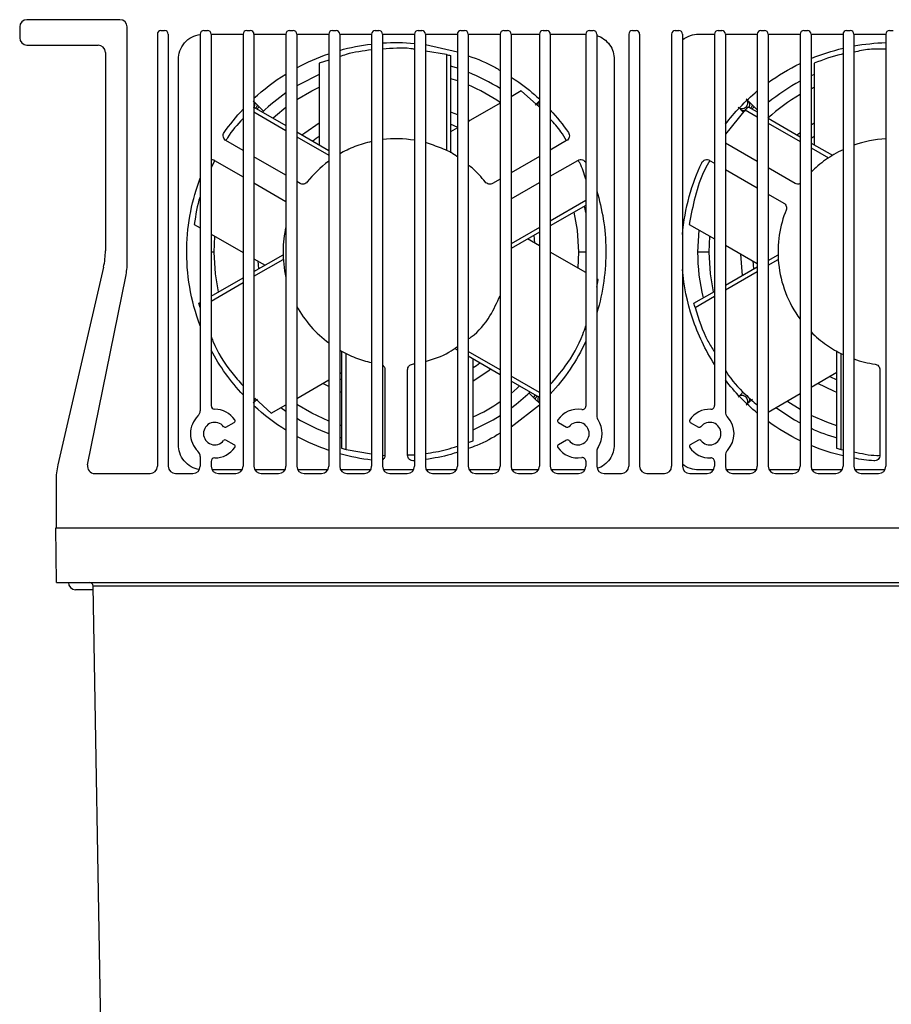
# Model space of a CAD drawing. Header units: millimetres. Extents: x 15231 to 16570, y 10019 to 11489.
# Tile 163 of 206: x 15896 to 16016, y 11108 to 11244. Entities that reach past the tile are written whole.
import ezdxf

# ---------------------------------------------------------------- set-up
doc = ezdxf.new("R2010")
doc.units = ezdxf.units.MM

msp = doc.modelspace()

# ---------------------------------------------------------------- linework, layer by layer
at = {"color": 7, "linetype": 'Continuous', "lineweight": 25}
for p, q in [((15909.85, 11243.84), (15897.05, 11243.84)), ((15896.05, 11242.84), (15896.05, 11241.34)), ((15910.85, 11210.45), (15910.85, 11242.84)), ((15915.5, 11242.34), (15916, 11242.34)), ((15921.4, 11242.34), (15921.9, 11242.34)), ((15927.3, 11242.34), (15927.8, 11242.34)), ((15933.2, 11242.34), (15933.7, 11242.34)), ((15939.1, 11242.34), (15939.6, 11242.34)), ((15945, 11242.34), (15945.5, 11242.34)), ((15950.9, 11242.34), (15951.4, 11242.34)), ((15956.8, 11242.34), (15957.3, 11242.34)), ((15962.7, 11242.34), (15963.2, 11242.34)), ((15968.1, 11242.34), (15968.6, 11242.34)), ((15974.5, 11242.34), (15975, 11242.34)), ((15980.4, 11242.34), (15980.9, 11242.34)), ((15986.3, 11242.34), (15986.8, 11242.34)), ((15992.2, 11242.34), (15992.7, 11242.34)), ((15998.1, 11242.34), (15998.6, 11242.34)), ((16004, 11242.34), (16004.5, 11242.34)), ((16009.9, 11242.34), (16010.4, 11242.34)), ((16015.8, 11242.34), (16016.3, 11242.34)), ((15915, 11241.84), (15915, 11182.34)), ((15916.5, 11241.84), (15916.5, 11182.34)), ((15920.9, 11241.84), (15920.9, 11189.99)), ((15922.4, 11241.84), (15922.4, 11190.69)), ((15922.4, 11241.84), (15926.8, 11241.84)), ((15926.8, 11241.84), (15926.8, 11182.34)), ((15928.3, 11241.84), (15928.3, 11182.34)), ((15928.3, 11241.84), (15932.7, 11241.84)), ((15932.7, 11241.84), (15932.7, 11182.34)), ((15934.2, 11241.84), (15934.2, 11182.34)), ((15934.2, 11241.84), (15938.6, 11241.84)), ((15938.6, 11241.84), (15938.6, 11182.34)), ((15940.1, 11241.84), (15940.1, 11182.34)), ((15940.1, 11241.84), (15944.5, 11241.84)), ((15944.5, 11241.84), (15944.5, 11182.34)), ((15946, 11241.84), (15946, 11182.34)), ((15946, 11241.84), (15950.4, 11241.84)), ((15950.4, 11241.84), (15950.4, 11182.34)), ((15951.9, 11241.84), (15951.9, 11182.34)), ((15951.9, 11241.84), (15956.3, 11241.84)), ((15956.3, 11241.84), (15956.3, 11182.34)), ((15957.8, 11241.84), (15957.8, 11182.34)), ((15957.8, 11241.84), (15962.2, 11241.84)), ((15962.2, 11241.84), (15962.2, 11182.34)), ((15963.7, 11241.84), (15963.7, 11182.34)), ((15963.7, 11241.84), (15967.6, 11241.84)), ((15967.6, 11241.84), (15967.6, 11182.34)), ((15969.1, 11241.84), (15969.1, 11182.34)), ((15969.1, 11241.84), (15974, 11241.84)), ((15974, 11241.84), (15974, 11190.64)), ((15975.5, 11241.84), (15975.5, 11189.28)), ((15979.9, 11241.84), (15979.9, 11182.34)), ((15981.4, 11241.84), (15981.4, 11182.34)), ((15985.8, 11241.84), (15985.8, 11182.34)), ((15987.3, 11241.84), (15987.3, 11182.34)), ((15989.51, 11241.84), (15991.7, 11241.84)), ((15991.7, 11241.84), (15991.7, 11190.69)), ((15993.2, 11241.84), (15993.2, 11189.84)), ((15993.2, 11241.84), (15997.6, 11241.84)), ((15997.6, 11241.84), (15997.6, 11182.34)), ((15999.1, 11241.84), (15999.1, 11182.34)), ((15999.1, 11241.84), (16003.5, 11241.84)), ((16003.5, 11241.84), (16003.5, 11182.34)), ((16005, 11241.84), (16005, 11182.34)), ((16005, 11241.84), (16009.4, 11241.84)), ((16009.4, 11241.84), (16009.4, 11182.34)), ((16010.9, 11241.84), (16010.9, 11182.34)), ((16010.9, 11241.84), (16015.3, 11241.84)), ((16015.3, 11241.84), (16015.3, 11182.34)), ((15897.05, 11240.34), (15906.85, 11240.34)), ((15907.85, 11239.34), (15907.85, 11212.02)), ((15951.9, 11240.41), (15956.3, 11239.39)), ((15954.8, 11239.05), (15951.9, 11239.52)), ((15917.89, 11185.3), (15917.89, 11238.38)), ((15938.6, 11238.26), (15937.29, 11237.83)), ((15954.8, 11239.05), (15954.8, 11225.82)), ((15955.38, 11238.89), (15955.38, 11225.52)), ((15977.9, 11238.38), (15977.9, 11185.3)), ((15937.29, 11237.83), (15937.29, 11226.6)), ((16005.44, 11237.83), (16005.44, 11226.6)), ((15955.38, 11235.76), (15956.3, 11235.45)), ((16005.44, 11236.31), (16005, 11236.11)), ((15965.1, 11234.02), (15963.7, 11233.2)), ((15967.6, 11231.79), (15965.1, 11234.02)), ((16005, 11234.34), (16005.44, 11234.55)), ((15928.79, 11232.08), (15928.3, 11232.57)), ((15967.01, 11232.08), (15967.6, 11232.67)), ((15967.6, 11232.67), (15967.6, 11232.67)), ((15996.94, 11232.08), (15996.35, 11232.67)), ((15928.3, 11231.79), (15932.7, 11229.25)), ((15928.3, 11231.13), (15932.7, 11228.59)), ((15929.02, 11231.85), (15928.72, 11231.55)), ((15929.02, 11231.85), (15928.79, 11232.08)), ((15929.62, 11231.25), (15929.02, 11231.85)), ((15962.2, 11232.34), (15957.8, 11229.8)), ((15995.94, 11231.42), (15993.2, 11228.06)), ((15995.22, 11231.54), (15995.66, 11231.09)), ((15995.94, 11231.42), (15997.6, 11230.46)), ((15996.36, 11231.84), (15997.6, 11231.13)), ((15997.17, 11231.85), (15996.87, 11231.55)), ((15997.17, 11231.85), (15996.94, 11232.08)), ((15997.6, 11231.42), (15997.17, 11231.85)), ((15957.8, 11230.04), (15958.01, 11229.92)), ((15999.1, 11230.26), (16003.5, 11227.72)), ((15934.2, 11228.38), (15938.6, 11225.84)), ((15956.37, 11228.97), (15955.38, 11229.43)), ((15956.3, 11228.93), (15955.38, 11228.4)), ((15999.1, 11229.6), (16003.5, 11227.06)), ((16005, 11229.36), (16005.44, 11229.63)), ((15926.8, 11225.82), (15924.45, 11227.18)), ((15934.2, 11227.72), (15938.6, 11225.18)), ((15971.34, 11227.18), (15969.1, 11225.88)), ((15997.6, 11224.29), (15993.2, 11226.83)), ((16005, 11226.85), (16007.94, 11225.16)), ((16005, 11226.19), (16007.39, 11224.81)), ((15922.93, 11224.46), (15922.4, 11223.5)), ((15922.89, 11224.47), (15926.8, 11222.22)), ((15932.7, 11222.42), (15928.3, 11224.96)), ((15967.6, 11225.01), (15963.7, 11222.76)), ((15969.1, 11222.28), (15972.9, 11224.47)), ((15991.04, 11224.47), (15991.7, 11224.1)), ((15993.2, 11223.23), (15997.6, 11220.69)), ((16002.79, 11221.29), (15999.1, 11223.43)), ((15962.2, 11221.9), (15961.15, 11221.29)), ((15928.3, 11221.35), (15932.7, 11218.81)), ((15934.64, 11221.29), (15934.2, 11221.55)), ((15963.7, 11219.16), (15967.6, 11221.41)), ((15974, 11218.94), (15969.1, 11216.11)), ((15999.1, 11219.82), (16001.23, 11218.59)), ((15974, 11218.27), (15969.1, 11215.44)), ((15920.09, 11215.65), (15920.9, 11215.18)), ((15967.6, 11215.24), (15963.7, 11212.99)), ((15988.24, 11215.65), (15991.7, 11213.65)), ((15989.56, 11214.89), (15989.38, 11211.84)), ((15922.4, 11214.32), (15926.8, 11211.78)), ((15922.83, 11211.84), (15922.93, 11214.01)), ((15967.6, 11214.58), (15963.7, 11212.33)), ((15967.6, 11212.71), (15965.98, 11213.64)), ((15966.97, 11213.07), (15966.87, 11214.16)), ((15990.98, 11211.84), (15991.08, 11214.01)), ((15993.2, 11212.79), (15997.6, 11210.25)), ((15922.83, 11211.84), (15922.4, 11211.84)), ((15928.3, 11209.16), (15932.31, 11211.47)), ((15928.3, 11210.91), (15929.82, 11210.03)), ((15928.3, 11208.5), (15932.34, 11210.83)), ((15974, 11209.01), (15969.1, 11211.84)), ((15972.96, 11211.84), (15972.87, 11209.67)), ((15974, 11211.84), (15972.96, 11211.84)), ((15990.98, 11211.84), (15989.38, 11211.84)), ((15999.1, 11210.69), (16000.46, 11211.47)), ((15999.1, 11210.03), (16000.49, 11210.83)), ((15907.59, 11209.77), (15901.3, 11182.54)), ((15928.82, 11210.61), (15928.92, 11209.52)), ((15993.2, 11207.28), (15997.6, 11209.82)), ((15996.97, 11210.61), (15997.07, 11209.52)), ((15905.4, 11182.54), (15910.65, 11208.47)), ((15922.4, 11205.75), (15926.8, 11208.29)), ((15975.71, 11208.03), (15975.5, 11208.15)), ((15975.5, 11207.02), (15975.71, 11208.03)), ((15993.2, 11206.62), (15997.6, 11209.16)), ((15922.4, 11205.09), (15926.8, 11207.63)), ((15988.88, 11204.79), (15991.7, 11206.42)), ((15989.03, 11204.21), (15991.7, 11205.75)), ((15920.73, 11204.79), (15920.9, 11204.89)), ((15920.88, 11204.21), (15920.9, 11204.22)), ((15940.42, 11184.78), (15940.42, 11198.15)), ((15940.99, 11184.63), (15940.99, 11197.86)), ((15956.3, 11198.35), (15956.01, 11198.52)), ((15962.2, 11195.61), (15957.8, 11198.15)), ((15962.2, 11194.95), (15957.8, 11197.49)), ((16008.57, 11184.78), (16008.57, 11198.15)), ((16009.14, 11184.63), (16009.14, 11197.86)), ((15958.5, 11185.85), (15958.5, 11197.08)), ((15940.1, 11195.09), (15940.42, 11195.28)), ((15946.34, 11195.63), (15946.34, 11183.87)), ((15949.46, 11183.87), (15949.46, 11195.63)), ((15967.6, 11192.49), (15963.7, 11194.74)), ((16005, 11193.22), (16008.57, 11195.28)), ((16007.58, 11194.7), (16008.57, 11194.25)), ((16014.49, 11195.63), (16014.49, 11183.87)), ((15934.2, 11191.69), (15938.6, 11194.23)), ((15938.6, 11193.33), (15937.79, 11193.76)), ((15940.1, 11194.39), (15940.42, 11194.25)), ((15967.59, 11191.83), (15963.7, 11194.08)), ((15940.42, 11192.52), (15940.1, 11192.65)), ((15966.18, 11192.43), (15966.78, 11191.83)), ((15966.78, 11191.83), (15967.08, 11192.13)), ((15966.78, 11191.83), (15967.01, 11191.6)), ((15995.22, 11192.14), (15995.66, 11192.58)), ((15999.1, 11189.81), (16003.5, 11192.35)), ((15928.79, 11191.6), (15928.3, 11191.11)), ((15928.4, 11191.71), (15930.69, 11189.66)), ((15930.69, 11189.66), (15932.7, 11190.82)), ((15932.01, 11190.42), (15932.7, 11189.93)), ((15967.6, 11190.76), (15963.7, 11187.73)), ((15967.01, 11191.6), (15967.6, 11191.01)), ((15967.6, 11191.01), (15967.6, 11191.01)), ((15996.94, 11191.6), (15996.35, 11191.01)), ((15924.44, 11187.73), (15925.57, 11188.38)), ((15940.42, 11187.92), (15940.1, 11188.02)), ((15970.22, 11188.38), (15971.35, 11187.73)), ((15988.37, 11188.38), (15989.5, 11187.73)), ((15925.57, 11185.29), (15924.44, 11185.95)), ((15957.8, 11185.62), (15958.5, 11185.85)), ((15971.35, 11185.95), (15970.22, 11185.29)), ((15989.5, 11185.95), (15988.37, 11185.29)), ((15920.9, 11183.69), (15920.9, 11182.34)), ((15940.99, 11184.63), (15944.5, 11184.07)), ((15946, 11183.84), (15946.34, 11183.85)), ((15949.47, 11183.91), (15950.4, 11183.92)), ((15975.5, 11184.4), (15975.5, 11182.34)), ((15993.2, 11183.84), (15993.2, 11182.34)), ((16009.14, 11184.63), (16009.4, 11184.59)), ((15922.4, 11182.99), (15922.4, 11182.34)), ((15974, 11183.04), (15974, 11182.34)), ((15991.7, 11182.99), (15991.7, 11182.34)), ((15906.38, 11181.34), (15914, 11181.34)), ((15917.5, 11181.34), (15919.9, 11181.34)), ((15926.66, 11181.84), (15922.53, 11181.84)), ((15923.4, 11181.34), (15925.8, 11181.34)), ((15932.56, 11181.84), (15928.43, 11181.84)), ((15929.3, 11181.34), (15931.7, 11181.34)), ((15938.46, 11181.84), (15934.33, 11181.84)), ((15935.2, 11181.34), (15937.6, 11181.34)), ((15944.36, 11181.84), (15940.23, 11181.84)), ((15941.1, 11181.34), (15943.5, 11181.34)), ((15950.26, 11181.84), (15946.13, 11181.84)), ((15947, 11181.34), (15949.4, 11181.34)), ((15956.16, 11181.84), (15952.03, 11181.84)), ((15952.9, 11181.34), (15955.3, 11181.34)), ((15962.06, 11181.84), (15957.93, 11181.84)), ((15958.8, 11181.34), (15961.2, 11181.34)), ((15967.46, 11181.84), (15963.83, 11181.84)), ((15964.7, 11181.34), (15966.6, 11181.34)), ((15973.86, 11181.84), (15969.23, 11181.84)), ((15970.1, 11181.34), (15973, 11181.34)), ((15976.5, 11181.34), (15978.9, 11181.34)), ((15982.4, 11181.34), (15984.8, 11181.34)), ((15988.3, 11181.34), (15990.7, 11181.34)), ((15991.56, 11181.84), (15989.51, 11181.84)), ((15997.46, 11181.84), (15993.33, 11181.84)), ((15994.2, 11181.34), (15996.6, 11181.34)), ((16003.36, 11181.84), (15999.23, 11181.84)), ((16000.1, 11181.34), (16002.5, 11181.34)), ((16009.26, 11181.84), (16005.13, 11181.84)), ((16006, 11181.34), (16008.4, 11181.34)), ((16015.16, 11181.84), (16011.03, 11181.84)), ((16011.9, 11181.34), (16014.3, 11181.34)), ((15901.05, 11180.29), (15901.05, 11173.84)), ((15901, 11173.84), (16131.09, 11173.84)), ((15901.13, 11166.34), (15901, 11173.84)), ((15901.13, 11166.34), (16130.96, 11166.34)), ((15906.15, 11165.34), (15903.75, 11165.34)), ((15908.83, 11011.9), (15906.14, 11165.85)), ((16125.95, 11165.85), (15906.14, 11165.85))]:
    msp.add_line(p, q, dxfattribs=at)
at = {"color": 7, "linetype": 'Continuous', "lineweight": 25, "flags": 128}
for points in [[(15956.3, 11237.15), (15955.54, 11237.38), (15955.38, 11237.43)], [(15937.29, 11236.31), (15934.56, 11234.93), (15934.2, 11234.72)], [(15934.2, 11232.83), (15936.25, 11234.03), (15937.29, 11234.55)], [(15930.92, 11230.28), (15931.28, 11230.6), (15932.7, 11231.77)], [(15955.38, 11231.16), (15955.82, 11230.98), (15956.3, 11230.77)], [(15934.91, 11227.97), (15935.29, 11228.27), (15937.29, 11229.63)], [(15937.29, 11227.74), (15936.87, 11227.46), (15936.4, 11227.11)], [(16003.06, 11227.97), (16003.44, 11228.27), (16003.5, 11228.32)], [(16005.44, 11227.74), (16005.02, 11227.46), (16005, 11227.44)], [(15974, 11217.3), (15973.84, 11217.99), (15973.8, 11218.16)], [(15972.35, 11217.32), (15972.78, 11214.86), (15972.96, 11211.84)], [(15923.44, 11206.35), (15923.02, 11208.82), (15922.83, 11211.84)], [(15991.59, 11206.35), (15991.17, 11208.82), (15990.98, 11211.84)], [(15995.58, 11208.66), (15995.51, 11209.14), (15995.33, 11211.55)], [(15958.5, 11195.93), (15958.92, 11196.22), (15959.39, 11196.57)], [(15960.89, 11195.7), (15960.51, 11195.4), (15958.5, 11194.04)], [(15964.88, 11193.4), (15964.52, 11193.08), (15963.7, 11192.38)], [(16008.57, 11192.52), (16008.12, 11192.7), (16005.94, 11193.76)], [(15938.6, 11188.56), (15936.25, 11189.65), (15934.2, 11190.85)], [(16000.16, 11190.42), (16002.71, 11188.75), (16003.5, 11188.31)], [(16003.5, 11190.14), (16001.81, 11191.21), (16001.68, 11191.3)], [(15958.5, 11187.37), (15961.23, 11188.75), (15962.2, 11189.33)], [(16008.57, 11187.92), (16007.16, 11188.4), (16005, 11189.34)], [(15940.1, 11186.34), (15940.25, 11186.29), (15940.42, 11186.24)]]:
    msp.add_lwpolyline(points, dxfattribs=at)
at = {"color": 7, "linetype": 'Continuous', "lineweight": 25}
for centre, radius, start, end in [((15897.05, 11242.84), 1, 90, 180), ((15909.85, 11242.84), 1, 0, 90), ((15915.5, 11241.84), 0.5, 90, 180), ((15916, 11241.84), 0.5, 0, 90), ((15921.4, 11241.84), 0.5, 90, 180), ((15921.9, 11241.84), 0.5, 0, 90), ((15927.3, 11241.84), 0.5, 90, 180), ((15927.8, 11241.84), 0.5, 0, 90), ((15933.2, 11241.84), 0.5, 90, 180), ((15933.7, 11241.84), 0.5, 0, 90), ((15939.1, 11241.84), 0.5, 90, 180), ((15939.6, 11241.84), 0.5, 0, 90), ((15945, 11241.84), 0.5, 90, 180), ((15945.5, 11241.84), 0.5, 0, 90), ((15950.9, 11241.84), 0.5, 90, 180), ((15951.4, 11241.84), 0.5, 0, 90), ((15956.8, 11241.84), 0.5, 90, 180), ((15957.3, 11241.84), 0.5, 0, 90), ((15962.7, 11241.84), 0.5, 90, 180), ((15963.2, 11241.84), 0.5, 0, 90), ((15968.1, 11241.84), 0.5, 90, 180), ((15968.6, 11241.84), 0.5, 0, 90), ((15974.5, 11241.84), 0.5, 90, 180), ((15975, 11241.84), 0.5, 0, 90), ((15980.4, 11241.84), 0.5, 90, 180), ((15980.9, 11241.84), 0.5, 0, 90), ((15986.3, 11241.84), 0.5, 90, 180), ((15986.8, 11241.84), 0.5, 0, 90), ((15992.2, 11241.84), 0.5, 90, 180), ((15992.7, 11241.84), 0.5, 0, 90), ((15998.1, 11241.84), 0.5, 90, 180), ((15998.6, 11241.84), 0.5, 0, 90), ((16004, 11241.84), 0.5, 90, 180), ((16004.5, 11241.84), 0.5, 0, 90), ((16009.9, 11241.84), 0.5, 90, 180), ((16010.4, 11241.84), 0.5, 0, 90), ((16015.8, 11241.84), 0.5, 90, 180), ((15897.05, 11241.34), 1, 180, 270), ((15906.85, 11239.34), 1, 0, 90), ((15947.9, 11211.84), 26.66, 57.569, 68.2058), ((16016.05, 11211.84), 26.66, 118.0768, 129.4693), ((15947.9, 11211.84), 25.06, 55.0265, 66.7357), ((15947.9, 11211.84), 26.67, 124.7527, 133.7131), ((16016.05, 11211.84), 25.07, 120.0462, 132.6415), ((15897.85, 11212.02), 10, 346.9991, 0), ((16016.05, 11211.84), 26.67, 180, 193.7131), ((15900.85, 11210.45), 10, 348.565, 0), ((15947.9, 11211.84), 26.66, 306.3373, 313.7131), ((15922.9, 11190.69), 0.5, 180, 270), ((15947.9, 11211.84), 25.06, 295.0265, 304.7863), ((15973.5, 11190.64), 0.5, 261.0342, 0), ((15991.2, 11190.69), 0.5, 267.7671, 0), ((15922.9, 11186.84), 3.35, 133.6028, 226.3972), ((15919.9, 11189.99), 1, 313.6028, 0), ((15922.9, 11186.84), 3.35, 34.6291, 90), ((15972.9, 11186.84), 3.35, 81.0342, 145.3743), ((15976.5, 11189.28), 1, 180, 214.1484), ((15991.05, 11186.84), 3.35, 87.7671, 145.3778), ((15994.2, 11189.84), 1, 180, 223.6028), ((15991.05, 11186.84), 3.35, 316.3972, 43.6028), ((15922.9, 11186.84), 1.55, 37.987, 322.0199), ((15924.32, 11187.95), 0.25, 217.987, 300.0034), ((15925.45, 11188.6), 0.25, 300.0034, 34.6291), ((15947.9, 11211.84), 26.67, 239.0839, 249.5878), ((15970.35, 11188.6), 0.25, 145.3743, 240), ((15971.48, 11187.95), 0.25, 240, 322.0164), ((15972.9, 11186.84), 1.55, 217.9836, 142.0164), ((15972.9, 11186.84), 3.35, 325.8516, 34.1484), ((15988.5, 11188.6), 0.25, 145.3778, 240.0034), ((15989.63, 11187.95), 0.25, 240.0034, 322.0199), ((15991.05, 11186.84), 1.55, 217.987, 142.0199), ((16016.05, 11211.84), 26.67, 245.5184, 253.7131), ((15924.32, 11185.73), 0.25, 60.0034, 142.0199), ((15925.45, 11185.08), 0.25, 325.3778, 60.0034), ((15970.35, 11185.08), 0.25, 120, 214.6257), ((15971.48, 11185.73), 0.25, 37.9836, 120), ((15988.5, 11185.08), 0.25, 120.0034, 214.6291), ((15989.63, 11185.73), 0.25, 37.987, 120.0034), ((15919.9, 11183.69), 1, 0, 46.3972), ((15922.9, 11186.84), 3.35, 270, 325.3778), ((15972.9, 11186.84), 3.35, 214.6257, 278.9658), ((15976.5, 11184.4), 1, 145.8516, 180), ((15991.05, 11186.84), 3.35, 214.6291, 272.2329), ((15994.2, 11183.84), 1, 136.3972, 180), ((15911.05, 11180.29), 10, 166.9991, 180), ((15906.38, 11182.34), 1, 168.565, 270), ((15914, 11182.34), 1, 270, 0), ((15917.5, 11182.34), 1, 180, 270), ((15919.9, 11182.34), 1, 270, 0), ((15922.9, 11182.99), 0.5, 90, 180), ((15923.4, 11182.34), 1, 180, 270), ((15925.8, 11182.34), 1, 270, 0), ((15929.3, 11182.34), 1, 180, 270), ((15931.7, 11182.34), 1, 270, 0), ((15935.2, 11182.34), 1, 180, 270), ((15937.6, 11182.34), 1, 270, 0), ((15941.1, 11182.34), 1, 180, 270), ((15943.5, 11182.34), 1, 270, 0), ((15947, 11182.34), 1, 180, 270), ((15949.4, 11182.34), 1, 270, 0), ((15952.9, 11182.34), 1, 180, 270), ((15955.3, 11182.34), 1, 270, 0), ((15958.8, 11182.34), 1, 180, 270), ((15961.2, 11182.34), 1, 270, 0), ((15964.7, 11182.34), 1, 180, 270), ((15966.6, 11182.34), 1, 270, 0), ((15970.1, 11182.34), 1, 180, 270), ((15973, 11182.34), 1, 270, 0), ((15973.5, 11183.04), 0.5, 0, 98.9658), ((15976.5, 11182.34), 1, 180, 270), ((15978.9, 11182.34), 1, 270, 0), ((15982.4, 11182.34), 1, 180, 270), ((15984.8, 11182.34), 1, 270, 0), ((15988.3, 11182.34), 1, 180, 270), ((15990.7, 11182.34), 1, 270, 0), ((15991.2, 11182.99), 0.5, 0, 92.2329), ((15994.2, 11182.34), 1, 180, 270), ((15996.6, 11182.34), 1, 270, 0), ((16000.1, 11182.34), 1, 180, 270), ((16002.5, 11182.34), 1, 270, 0), ((16006, 11182.34), 1, 180, 270), ((16008.4, 11182.34), 1, 270, 0), ((16011.9, 11182.34), 1, 180, 270), ((16014.3, 11182.34), 1, 270, 0), ((15903.75, 11166.34), 1, 180, 270), ((15905.64, 11165.84), 0.5, 1.094, 90)]:
    msp.add_arc(centre, radius, start, end, dxfattribs=at)
for points, knots in [([(15917.89, 11238.38), (15917.89, 11238.75), (15917.95, 11239.15), (15918.23, 11239.93), (15918.45, 11240.31), (15919.01, 11240.97), (15919.36, 11241.24), (15920.11, 11241.64), (15920.51, 11241.76), (15920.9, 11241.81)], [0, 0, 0, 0, 0.25, 0.25, 0.5, 0.5, 0.75, 0.75, 1, 1, 1, 1]), ([(15975.5, 11241.68), (15975.84, 11241.57), (15976.17, 11241.4), (15976.78, 11240.96), (15977.05, 11240.68), (15977.49, 11240.07), (15977.65, 11239.73), (15977.86, 11239.05), (15977.9, 11238.7), (15977.9, 11238.38)], [0, 0, 0, 0, 0.25, 0.25, 0.5, 0.5, 0.75, 0.75, 1, 1, 1, 1]), ([(15987.3, 11241.05), (15987.62, 11241.32), (15988, 11241.52), (15988.76, 11241.79), (15989.14, 11241.84), (15989.51, 11241.84)], [0, 0, 0, 0, 0.5, 0.5, 1, 1, 1, 1]), ([(15944.5, 11239.68), (15943.32, 11239.53), (15941.84, 11239.35), (15940.4, 11238.85), (15940.1, 11238.75)], [0, 0, 0, 0, 0.793101, 1, 1, 1, 1]), ([(15950.4, 11239.76), (15950.23, 11239.79), (15948.77, 11240.04), (15947.3, 11239.89), (15946, 11239.77)], [0, 0, 0, 0, 0.113567, 1, 1, 1, 1]), ([(16015.3, 11239.79), (16014.54, 11239.8), (16013.06, 11239.84), (16011.6, 11239.52), (16010.9, 11239.36)], [0, 0, 0, 0, 0.514359, 1, 1, 1, 1]), ([(15957.8, 11238.87), (15959.09, 11238.41), (15960.62, 11237.86), (15961.98, 11236.99), (15962.2, 11236.85)], [0, 0, 0, 0, 0.842749, 1, 1, 1, 1]), ([(16009.4, 11239.09), (16009.31, 11239.08), (16007.97, 11238.84), (16006.67, 11238.32), (16005.44, 11237.83)], [0, 0, 0, 0, 0.063046, 1, 1, 1, 1]), ([(15963.7, 11235.91), (15964.06, 11235.69), (15965.47, 11234.84), (15966.69, 11233.74), (15967.6, 11232.92)], [0, 0, 0, 0, 0.258759, 1, 1, 1, 1]), ([(15928.26, 11231.69), (15928.29, 11231.73), (15928.35, 11231.81), (15928.4, 11231.96), (15928.42, 11232.12), (15928.41, 11232.28), (15928.35, 11232.48), (15928.26, 11232.59), (15928.2, 11232.67)], [0, 0, 0, 0, 0.136596, 0.28345, 0.433196, 0.582693, 0.728862, 1, 1, 1, 1]), ([(15967.6, 11232.67), (15967.53, 11232.59), (15967.44, 11232.48), (15967.39, 11232.28), (15967.37, 11232.12), (15967.39, 11232.02), (15967.4, 11231.97)], [0, 0, 0, 0, 0.381123, 0.586584, 0.796724, 1, 1, 1, 1]), ([(15994.95, 11231.81), (15995.01, 11231.74), (15995.09, 11231.69), (15995.28, 11231.61), (15995.39, 11231.59), (15995.6, 11231.59), (15995.71, 11231.62), (15995.9, 11231.71), (15995.99, 11231.77), (15996.12, 11231.9), (15996.18, 11231.98), (15996.27, 11232.18), (15996.29, 11232.28), (15996.3, 11232.5), (15996.28, 11232.61), (15996.2, 11232.79), (15996.14, 11232.87), (15996.08, 11232.94)], [0, 0, 0, 0, 0.125, 0.125, 0.25, 0.25, 0.375, 0.375, 0.5, 0.5, 0.625, 0.625, 0.75, 0.75, 0.875, 0.875, 1, 1, 1, 1]), ([(15996.41, 11231.69), (15996.44, 11231.73), (15996.5, 11231.81), (15996.55, 11231.96), (15996.57, 11232.12), (15996.56, 11232.28), (15996.5, 11232.48), (15996.41, 11232.59), (15996.35, 11232.67)], [0, 0, 0, 0, 0.136596, 0.28345, 0.433196, 0.582693, 0.728862, 1, 1, 1, 1]), ([(15928.51, 11231.67), (15928.54, 11231.7), (15928.6, 11231.77), (15928.68, 11231.86), (15928.74, 11231.95), (15928.79, 11232.04), (15928.79, 11232.06), (15928.79, 11232.08)], [0, 0, 0, 0, 0.152837, 0.329879, 0.506626, 0.679439, 1, 1, 1, 1]), ([(15995.22, 11231.54), (15995.29, 11231.48), (15995.41, 11231.38), (15995.61, 11231.33), (15995.76, 11231.32), (15995.9, 11231.33), (15995.98, 11231.36), (15996, 11231.37)], [0, 0, 0, 0, 0.343223, 0.5282524, 0.7174944, 0.9070514, 1, 1, 1, 1]), ([(15996.66, 11231.67), (15996.69, 11231.7), (15996.75, 11231.77), (15996.83, 11231.86), (15996.89, 11231.95), (15996.94, 11232.04), (15996.94, 11232.06), (15996.94, 11232.08)], [0, 0, 0, 0, 0.152837, 0.329879, 0.506626, 0.679439, 1, 1, 1, 1]), ([(15926.8, 11230.21), (15926.01, 11229.38), (15925.11, 11228.44), (15924.51, 11227.32), (15924.44, 11227.19)], [0, 0, 0, 0, 0.884451, 1, 1, 1, 1]), ([(15971.31, 11227.16), (15971.07, 11227.58), (15970.47, 11228.66), (15969.61, 11229.58), (15969.1, 11230.13)], [0, 0, 0, 0, 0.395101, 1, 1, 1, 1]), ([(15924.45, 11227.18), (15924.37, 11227.22), (15924.29, 11227.29), (15924.16, 11227.46), (15924.11, 11227.57), (15924.06, 11227.79), (15924.06, 11227.91), (15924.1, 11228.12), (15924.15, 11228.22), (15924.2, 11228.3)], [0, 0, 0, 0, 0.25, 0.25, 0.5, 0.5, 0.75, 0.75, 1, 1, 1, 1]), ([(15944.5, 11227.06), (15943.71, 11226.88), (15942.94, 11226.64), (15941.46, 11226.07), (15940.76, 11225.73), (15940.1, 11225.34)], [0, 0, 0, 0, 0.5, 0.5, 1, 1, 1, 1]), ([(15971.59, 11228.3), (15971.65, 11228.22), (15971.69, 11228.12), (15971.74, 11227.91), (15971.74, 11227.79), (15971.69, 11227.57), (15971.64, 11227.46), (15971.51, 11227.29), (15971.43, 11227.22), (15971.34, 11227.18)], [0, 0, 0, 0, 0.25, 0.25, 0.5, 0.5, 0.75, 0.75, 1, 1, 1, 1]), ([(15956.3, 11224.96), (15956.25, 11225), (15955.6, 11225.5), (15954.12, 11226.19), (15952.65, 11226.67), (15951.9, 11226.91)], [0, 0, 0, 0, 0.036052, 0.510546, 1, 1, 1, 1]), ([(16009.4, 11225.94), (16008.54, 11225.54), (16007.74, 11225.07), (16006.27, 11224.02), (16005.6, 11223.44), (16005, 11222.84)], [0, 0, 0, 0, 0.5, 0.5, 1, 1, 1, 1]), ([(15922.4, 11224.57), (15922.49, 11224.58), (15922.58, 11224.58), (15922.75, 11224.54), (15922.83, 11224.51), (15922.89, 11224.47)], [0, 0, 0, 0, 0.5, 0.5, 1, 1, 1, 1]), ([(15972.9, 11224.47), (15972.98, 11224.52), (15973.08, 11224.56), (15973.3, 11224.59), (15973.42, 11224.58), (15973.63, 11224.51), (15973.73, 11224.45), (15973.9, 11224.3), (15973.96, 11224.22), (15974, 11224.13)], [0, 0, 0, 0, 0.25, 0.25, 0.5, 0.5, 0.75, 0.75, 1, 1, 1, 1]), ([(15974, 11221.87), (15973.77, 11222.64), (15973.49, 11223.56), (15973, 11224.36), (15972.92, 11224.48)], [0, 0, 0, 0, 0.843471, 1, 1, 1, 1]), ([(15991.08, 11224.46), (15990.83, 11224.03), (15989.93, 11222.48), (15988.96, 11219.53), (15988.47, 11216.93), (15988.24, 11215.65)], [0, 0, 0, 0, 0.1593081, 0.5855482, 1, 1, 1, 1]), ([(15989.95, 11224.13), (15989.99, 11224.22), (15990.05, 11224.3), (15990.21, 11224.45), (15990.31, 11224.51), (15990.53, 11224.58), (15990.64, 11224.59), (15990.86, 11224.56), (15990.96, 11224.52), (15991.04, 11224.47)], [0, 0, 0, 0, 0.25, 0.25, 0.5, 0.5, 0.75, 0.75, 1, 1, 1, 1]), ([(15960.15, 11221.49), (15959.6, 11222.16), (15958.89, 11223.03), (15957.99, 11223.68), (15957.8, 11223.83)], [0, 0, 0, 0, 0.781997, 1, 1, 1, 1]), ([(15987.3, 11214.24), (15987.45, 11216.07), (15987.77, 11217.83), (15988.69, 11221.15), (15989.27, 11222.7), (15989.95, 11224.13)], [0, 0, 0, 0, 0.5, 0.5, 1, 1, 1, 1]), ([(15920.9, 11201.67), (15920.24, 11203.42), (15919.76, 11205.22), (15919.15, 11208.81), (15919.02, 11210.61), (15919.08, 11214.1), (15919.27, 11215.79), (15919.91, 11219.03), (15920.36, 11220.57), (15920.9, 11222)], [0, 0, 0, 0, 0.25, 0.25, 0.5, 0.5, 0.75, 0.75, 1, 1, 1, 1]), ([(15935.64, 11221.49), (15935.59, 11221.42), (15935.52, 11221.36), (15935.37, 11221.26), (15935.27, 11221.22), (15935.08, 11221.18), (15934.99, 11221.18), (15934.8, 11221.22), (15934.72, 11221.25), (15934.64, 11221.29)], [0, 0, 0, 0, 0.25, 0.25, 0.5, 0.5, 0.75, 0.75, 1, 1, 1, 1]), ([(15961.15, 11221.29), (15961.08, 11221.25), (15960.99, 11221.22), (15960.81, 11221.18), (15960.71, 11221.18), (15960.52, 11221.22), (15960.43, 11221.26), (15960.27, 11221.36), (15960.2, 11221.42), (15960.15, 11221.49)], [0, 0, 0, 0, 0.25, 0.25, 0.5, 0.5, 0.75, 0.75, 1, 1, 1, 1]), ([(15975.5, 11220.24), (15975.87, 11219), (15976.18, 11217.7), (15976.61, 11215.01), (15976.73, 11213.61), (15976.76, 11210.75), (15976.67, 11209.29), (15976.26, 11206.36), (15975.94, 11204.89), (15975.5, 11203.44)], [0, 0, 0, 0, 0.25, 0.25, 0.5, 0.5, 0.75, 0.75, 1, 1, 1, 1]), ([(16003.5, 11221.26), (16003.38, 11221.2), (16003.25, 11221.18), (16003.01, 11221.2), (16002.89, 11221.24), (16002.79, 11221.29)], [0, 0, 0, 0, 0.5, 0.5, 1, 1, 1, 1]), ([(15920.9, 11219.51), (15920.89, 11219.49), (15920.45, 11218.28), (15920.27, 11216.96), (15920.09, 11215.65)], [0, 0, 0, 0, 0.011267, 1, 1, 1, 1]), ([(16001.57, 11217.63), (16001.14, 11216.57), (16000.81, 11215.41), (16000.44, 11212.93), (16000.4, 11211.61), (16000.67, 11208.93), (16000.98, 11207.58), (16001.98, 11204.96), (16002.66, 11203.71), (16003.5, 11202.58)], [0, 0, 0, 0, 0.25, 0.25, 0.5, 0.5, 0.75, 0.75, 1, 1, 1, 1]), ([(16001.23, 11218.59), (16001.31, 11218.55), (16001.38, 11218.49), (16001.5, 11218.35), (16001.55, 11218.26), (16001.61, 11218.08), (16001.63, 11217.98), (16001.62, 11217.8), (16001.6, 11217.71), (16001.57, 11217.63)], [0, 0, 0, 0, 0.25, 0.25, 0.5, 0.5, 0.75, 0.75, 1, 1, 1, 1]), ([(15932.7, 11215.32), (15932.45, 11214.26), (15932.31, 11213.12), (15932.3, 11210.77), (15932.42, 11209.56), (15932.7, 11208.35)], [0, 0, 0, 0, 0.5, 0.5, 1, 1, 1, 1]), ([(15991.7, 11196.37), (15990.43, 11198.35), (15989.42, 11200.5), (15987.94, 11204.93), (15987.48, 11207.2), (15987.3, 11209.44)], [0, 0, 0, 0, 0.5, 0.5, 1, 1, 1, 1]), ([(15957.8, 11199.86), (15957.94, 11199.95), (15959.16, 11200.77), (15960.78, 11202.78), (15961.76, 11204.89), (15962.2, 11205.82)], [0, 0, 0, 0, 0.06848, 0.586075, 1, 1, 1, 1]), ([(15934.2, 11204.39), (15934.74, 11203.39), (15935.4, 11202.44), (15936.89, 11200.74), (15937.72, 11199.97), (15938.6, 11199.32)], [0, 0, 0, 0, 0.5, 0.5, 1, 1, 1, 1]), ([(15989.03, 11204.21), (15989.52, 11202.62), (15990.19, 11200.46), (15991.39, 11198.57), (15991.7, 11198.08)], [0, 0, 0, 0, 0.738952, 1, 1, 1, 1]), ([(15969.1, 11193.59), (15969.8, 11194.41), (15971.61, 11196.52), (15973.17, 11199.29), (15973.86, 11201.28), (15974, 11201.67)], [0, 0, 0, 0, 0.339727, 0.869951, 1, 1, 1, 1]), ([(15922.4, 11200.23), (15922.48, 11200.01), (15923.15, 11198.21), (15924.63, 11195.91), (15926.27, 11194.03), (15926.8, 11193.43)], [0, 0, 0, 0, 0.0863002, 0.7052053, 1, 1, 1, 1]), ([(16005, 11200.84), (16005.66, 11200.17), (16006.36, 11199.58), (16007.85, 11198.54), (16008.62, 11198.1), (16009.4, 11197.73)], [0, 0, 0, 0, 0.5, 0.5, 1, 1, 1, 1]), ([(15951.9, 11196.77), (15953.03, 11197.1), (15954.61, 11197.58), (15955.92, 11198.55), (15956.3, 11198.82)], [0, 0, 0, 0, 0.714479, 1, 1, 1, 1]), ([(15974, 11199.55), (15973.37, 11198.22), (15972.64, 11196.93), (15971, 11194.49), (15970.08, 11193.34), (15969.1, 11192.27)], [0, 0, 0, 0, 0.5, 0.5, 1, 1, 1, 1]), ([(15926.8, 11192.16), (15925.94, 11193.08), (15925.14, 11194.07), (15923.66, 11196.13), (15922.99, 11197.22), (15922.4, 11198.35)], [0, 0, 0, 0, 0.5, 0.5, 1, 1, 1, 1]), ([(15940.1, 11198.34), (15940.82, 11197.92), (15941.55, 11197.57), (15943.03, 11197), (15943.77, 11196.78), (15944.5, 11196.62)], [0, 0, 0, 0, 0.5, 0.5, 1, 1, 1, 1]), ([(15946, 11196.28), (15946.1, 11196.2), (15946.19, 11196.1), (15946.31, 11195.87), (15946.34, 11195.75), (15946.34, 11195.63)], [0, 0, 0, 0, 0.5, 0.5, 1, 1, 1, 1]), ([(15949.46, 11195.63), (15949.46, 11195.72), (15949.47, 11195.81), (15949.53, 11195.98), (15949.58, 11196.07), (15949.71, 11196.22), (15949.79, 11196.28), (15949.95, 11196.37), (15950.04, 11196.39), (15950.13, 11196.4)], [0, 0, 0, 0, 0.25, 0.25, 0.5, 0.5, 0.75, 0.75, 1, 1, 1, 1]), ([(16013.82, 11196.4), (16013.9, 11196.39), (16013.99, 11196.37), (16014.16, 11196.28), (16014.23, 11196.22), (16014.36, 11196.07), (16014.41, 11195.98), (16014.47, 11195.81), (16014.49, 11195.72), (16014.49, 11195.63)], [0, 0, 0, 0, 0.25, 0.25, 0.5, 0.5, 0.75, 0.75, 1, 1, 1, 1]), ([(15993.2, 11195.59), (15993.26, 11195.48), (15993.99, 11194.25), (15995.46, 11192.62), (15997.04, 11191.26), (15997.6, 11190.77)], [0, 0, 0, 0, 0.057907, 0.663334, 1, 1, 1, 1]), ([(15967.29, 11192.01), (15967.26, 11191.98), (15967.19, 11191.91), (15967.12, 11191.81), (15967.06, 11191.73), (15967, 11191.64), (15967, 11191.62), (15967.01, 11191.6)], [0, 0, 0, 0, 0.152837, 0.329879, 0.506626, 0.679439, 1, 1, 1, 1]), ([(15967.54, 11191.99), (15967.51, 11191.95), (15967.44, 11191.87), (15967.4, 11191.72), (15967.37, 11191.56), (15967.39, 11191.4), (15967.44, 11191.2), (15967.53, 11191.09), (15967.6, 11191.01)], [0, 0, 0, 0, 0.136596, 0.28345, 0.433196, 0.582693, 0.728862, 1, 1, 1, 1]), ([(15996.08, 11190.74), (15996.14, 11190.8), (15996.2, 11190.88), (15996.28, 11191.07), (15996.3, 11191.18), (15996.29, 11191.39), (15996.27, 11191.5), (15996.18, 11191.69), (15996.12, 11191.78), (15995.99, 11191.91), (15995.9, 11191.97), (15995.71, 11192.06), (15995.6, 11192.08), (15995.39, 11192.09), (15995.28, 11192.07), (15995.09, 11191.99), (15995.01, 11191.93), (15994.95, 11191.87)], [0, 0, 0, 0, 0.125, 0.125, 0.25, 0.25, 0.375, 0.375, 0.5, 0.5, 0.625, 0.625, 0.75, 0.75, 0.875, 0.875, 1, 1, 1, 1]), ([(15928.2, 11191.01), (15928.26, 11191.09), (15928.35, 11191.2), (15928.41, 11191.4), (15928.42, 11191.56), (15928.4, 11191.66), (15928.4, 11191.71)], [0, 0, 0, 0, 0.381123, 0.586584, 0.796724, 1, 1, 1, 1]), ([(15996.35, 11191.01), (15996.41, 11191.09), (15996.5, 11191.2), (15996.56, 11191.4), (15996.57, 11191.56), (15996.55, 11191.66), (15996.55, 11191.71)], [0, 0, 0, 0, 0.381123, 0.586584, 0.796724, 1, 1, 1, 1]), ([(15962.2, 11186.88), (15961.15, 11186.26), (15959.74, 11185.42), (15958.19, 11184.92), (15957.8, 11184.8)], [0, 0, 0, 0, 0.746474, 1, 1, 1, 1]), ([(15920.79, 11181.88), (15920.41, 11181.95), (15920.02, 11182.08), (15919.29, 11182.49), (15918.96, 11182.76), (15918.42, 11183.41), (15918.21, 11183.79), (15917.95, 11184.55), (15917.89, 11184.94), (15917.89, 11185.3)], [0, 0, 0, 0, 0.25, 0.25, 0.5, 0.5, 0.75, 0.75, 1, 1, 1, 1]), ([(15951.9, 11184.11), (15952.87, 11184.24), (15954.36, 11184.43), (15955.8, 11184.95), (15956.3, 11185.12)], [0, 0, 0, 0, 0.655504, 1, 1, 1, 1]), ([(15977.9, 11185.3), (15977.9, 11184.98), (15977.86, 11184.64), (15977.65, 11183.97), (15977.5, 11183.63), (15977.08, 11183.02), (15976.81, 11182.75), (15976.22, 11182.3), (15975.89, 11182.13), (15975.55, 11182.02)], [0, 0, 0, 0, 0.25, 0.25, 0.5, 0.5, 0.75, 0.75, 1, 1, 1, 1]), ([(15946.34, 11183.87), (15946.34, 11183.75), (15946.31, 11183.63), (15946.2, 11183.4), (15946.11, 11183.3), (15946, 11183.22)], [0, 0, 0, 0, 0.5, 0.5, 1, 1, 1, 1]), ([(15950.3, 11183.09), (15950.21, 11183.08), (15950.1, 11183.09), (15949.89, 11183.16), (15949.79, 11183.22), (15949.62, 11183.37), (15949.56, 11183.47), (15949.47, 11183.67), (15949.46, 11183.77), (15949.46, 11183.87)], [0, 0, 0, 0, 0.25, 0.25, 0.5, 0.5, 0.75, 0.75, 1, 1, 1, 1]), ([(15956.3, 11184.29), (15956, 11184.18), (15954.58, 11183.68), (15953.08, 11183.45), (15951.9, 11183.27)], [0, 0, 0, 0, 0.209329, 1, 1, 1, 1]), ([(16010.9, 11184.35), (16011.94, 11184.1), (16013.13, 11183.81), (16014.34, 11183.84), (16014.49, 11183.85)], [0, 0, 0, 0, 0.877756, 1, 1, 1, 1]), ([(16014.49, 11183.87), (16014.49, 11183.77), (16014.47, 11183.67), (16014.39, 11183.47), (16014.32, 11183.37), (16014.15, 11183.22), (16014.05, 11183.16), (16013.84, 11183.09), (16013.74, 11183.08), (16013.64, 11183.09)], [0, 0, 0, 0, 0.25, 0.25, 0.5, 0.5, 0.75, 0.75, 1, 1, 1, 1]), ([(15989.51, 11181.84), (15989.14, 11181.84), (15988.76, 11181.89), (15988, 11182.16), (15987.62, 11182.36), (15987.3, 11182.63)], [0, 0, 0, 0, 0.5, 0.5, 1, 1, 1, 1])]:
    msp.add_open_spline(points, degree=3, knots=knots, dxfattribs=at)
for points in [[(15946, 11240.63), (15947.46, 11240.72), (15948.94, 11240.71), (15950.4, 11240.58)], [(16010.9, 11240.23), (16012.34, 11240.49), (16013.82, 11240.64), (16015.3, 11240.68)], [(15940.1, 11239.61), (15941.53, 11240.02), (15943, 11240.31), (15944.5, 11240.49)], [(16005, 11238.49), (16006.4, 11239.07), (16007.88, 11239.55), (16009.4, 11239.91)], [(15934.2, 11237.23), (15935.58, 11237.98), (15937.06, 11238.62), (15938.6, 11239.15)], [(15954.8, 11239.05), (15954.99, 11239), (15955.18, 11238.95), (15955.38, 11238.89)], [(15999.1, 11235.18), (16000.45, 11236.16), (16001.92, 11237.05), (16003.5, 11237.82)], [(15928.3, 11233.01), (15929.61, 11234.22), (15931.08, 11235.36), (15932.7, 11236.36)], [(15993.2, 11229.45), (15994.43, 11231.05), (15995.89, 11232.6), (15997.6, 11234.02)], [(15924.2, 11228.3), (15924.96, 11229.39), (15925.82, 11230.47), (15926.8, 11231.51)], [(15969.1, 11231.41), (15970.03, 11230.4), (15970.86, 11229.35), (15971.59, 11228.3)], [(15995.94, 11231.42), (15996.07, 11231.56), (15996.21, 11231.7), (15996.36, 11231.84)], [(15950.4, 11227.23), (15948.95, 11227.47), (15947.46, 11227.5), (15946, 11227.32)], [(16015.3, 11227.42), (16013.78, 11227.34), (16012.29, 11227.05), (16010.9, 11226.56)], [(15938.6, 11224.36), (15937.43, 11223.49), (15936.45, 11222.51), (15935.64, 11221.49)], [(15920.88, 11204.21), (15920.83, 11204.4), (15920.78, 11204.6), (15920.73, 11204.79)], [(15989.03, 11204.21), (15988.98, 11204.4), (15988.93, 11204.6), (15988.88, 11204.79)], [(15950.13, 11196.4), (15950.22, 11196.42), (15950.31, 11196.43), (15950.4, 11196.45)], [(16010.9, 11197.12), (16011.88, 11196.77), (16012.87, 11196.54), (16013.82, 11196.4)], [(15997.6, 11189.66), (15995.99, 11190.99), (15994.51, 11192.53), (15993.2, 11194.23)], [(15932.7, 11187.32), (15931.16, 11188.27), (15929.68, 11189.39), (15928.3, 11190.67)], [(16003.5, 11185.86), (16001.99, 11186.59), (16000.51, 11187.47), (15999.1, 11188.49)], [(15938.6, 11184.53), (15937.12, 11185.03), (15935.64, 11185.67), (15934.2, 11186.45)], [(16009.4, 11183.77), (16007.94, 11184.11), (16006.47, 11184.58), (16005, 11185.19)], [(15944.5, 11183.19), (15943.06, 11183.36), (15941.59, 11183.64), (15940.1, 11184.06)], [(15940.99, 11184.63), (15940.8, 11184.68), (15940.61, 11184.73), (15940.42, 11184.78)], [(16009.14, 11184.63), (16008.95, 11184.68), (16008.76, 11184.73), (16008.57, 11184.78)], [(15950.4, 11183.1), (15950.37, 11183.09), (15950.33, 11183.09), (15950.3, 11183.09)], [(16013.64, 11183.09), (16012.74, 11183.16), (16011.83, 11183.28), (16010.9, 11183.45)], [(15906.14, 11165.85), (15906.14, 11165.85), (15906.14, 11165.85), (15906.14, 11165.85)]]:
    msp.add_open_spline(points, degree=3, dxfattribs=at)

doc.saveas('drawing.dxf')
